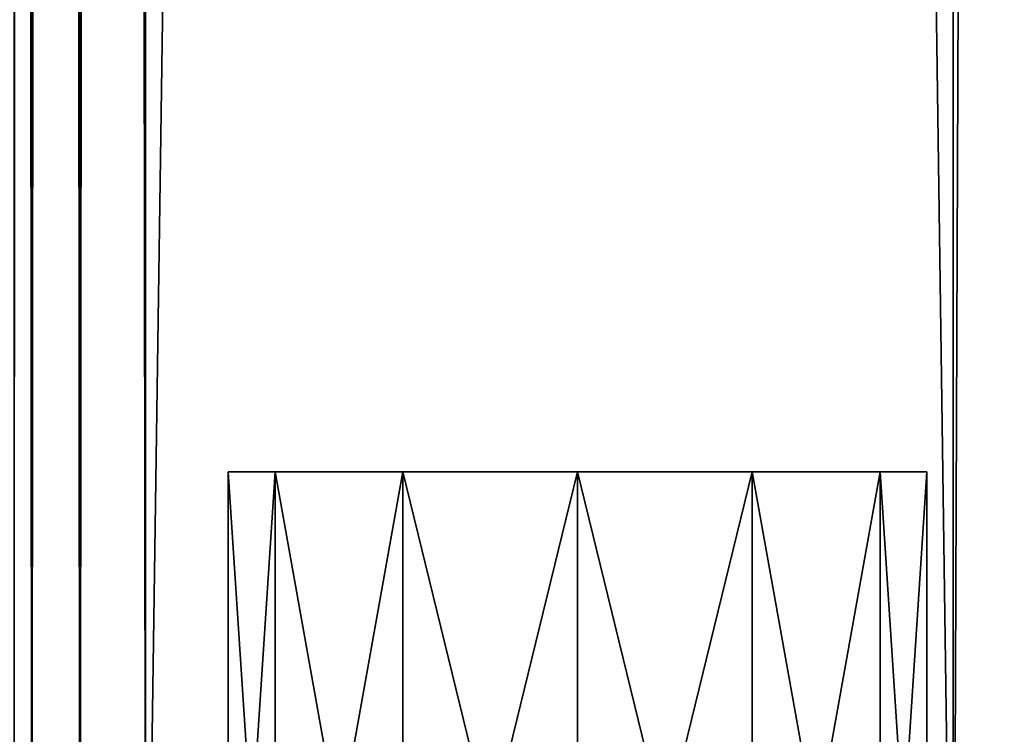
# Model space of a CAD drawing. Extents: x -200 to 200, y -832 to 754.
# Tile 205 of 256: x 160 to 186, y -735 to -716. Entities that reach past the tile are written whole.
import ezdxf

# ---------------------------------------------------------------- set-up
doc = ezdxf.new("R2010")
doc.units = 0
doc.header["$LTSCALE"] = 74.25
for name, color, linetype in [('786', 7, 'CONTINUOUS'), ('787', 7, 'CONTINUOUS'), ('791', 7, 'CONTINUOUS'), ('792', 7, 'CONTINUOUS'), ('793', 7, 'CONTINUOUS'), ('809', 7, 'CONTINUOUS'), ('810', 7, 'CONTINUOUS'), ('811', 7, 'CONTINUOUS')]:
    doc.layers.add(name, color=color, linetype=linetype)

msp = doc.modelspace()

# ---------------------------------------------------------------- linework, layer by layer
at = {"layer": '786', "color": 7, "linetype": 'CONTINUOUS'}
for points in [[(163.5, 747.2, -15), (185, -747.2, -15), (163.5, -747.2, -15), (163.5, 747.2, -15)], [(185, 747.2, -15), (185, -747.2, -15), (163.5, 747.2, -15), (185, 747.2, -15)]]:
    msp.add_3dface(points, dxfattribs=at)
at = {"layer": '787', "color": 7, "linetype": 'CONTINUOUS'}
for points in [[(163.5, 747.2, 15), (163.5, -747.2, 15), (185, 747.2, 15), (163.5, 747.2, 15)], [(185, 747.2, 15), (163.5, -747.2, 15), (185, -747.2, 15), (185, 747.2, 15)]]:
    msp.add_3dface(points, dxfattribs=at)
at = {"layer": '791', "color": 7, "linetype": 'CONTINUOUS'}
for points in [[(191.508, 747.2, 13.515), (185, 747.2, 15), (191.508, -747.2, 13.515), (191.508, 747.2, 13.515)], [(185, 747.2, 15), (185, -747.2, 15), (191.508, -747.2, 13.515), (185, 747.2, 15)], [(185, -747.2, -15), (191.508, 747.2, -13.515), (191.508, -747.2, -13.515), (185, -747.2, -15)], [(185, -747.2, -15), (185, 747.2, -15), (191.508, 747.2, -13.515), (185, -747.2, -15)]]:
    msp.add_3dface(points, dxfattribs=at)
at = {"layer": '792', "color": 7, "linetype": 'CONTINUOUS'}
for points in [[(160, 747.2, 11.5), (160.469, -747.2, 13.25), (160.469, 747.2, 13.25), (160, 747.2, 11.5)], [(160, 747.2, 11.5), (160, -66, 11.5), (160.469, -747.2, 13.25), (160, 747.2, 11.5)], [(160.469, -747.2, 13.25), (161.75, -747.2, 14.531), (160.469, 747.2, 13.25), (160.469, -747.2, 13.25)], [(160.469, 747.2, 13.25), (161.75, -747.2, 14.531), (161.75, 747.2, 14.531), (160.469, 747.2, 13.25)], [(161.75, -747.2, 14.531), (163.5, -747.2, 15), (161.75, 747.2, 14.531), (161.75, -747.2, 14.531)], [(163.5, -747.2, 15), (163.5, 747.2, 15), (161.75, 747.2, 14.531), (163.5, -747.2, 15)], [(160, -747.2, 11.5), (160.469, -747.2, 13.25), (160, -66, 11.5), (160, -747.2, 11.5)]]:
    msp.add_3dface(points, dxfattribs=at)
at = {"layer": '793', "color": 7, "linetype": 'CONTINUOUS'}
for points in [[(160.469, -747.2, -13.25), (160, -747.2, -11.5), (160.469, 747.2, -13.25), (160.469, -747.2, -13.25)], [(160, -747.2, -11.5), (160, 154, -11.5), (160.469, 747.2, -13.25), (160, -747.2, -11.5)], [(161.75, -747.2, -14.531), (160.469, -747.2, -13.25), (161.75, 747.2, -14.531), (161.75, -747.2, -14.531)], [(161.75, 747.2, -14.531), (160.469, -747.2, -13.25), (160.469, 747.2, -13.25), (161.75, 747.2, -14.531)], [(163.5, 747.2, -15), (163.5, -747.2, -15), (161.75, -747.2, -14.531), (163.5, 747.2, -15)], [(163.5, 747.2, -15), (161.75, -747.2, -14.531), (161.75, 747.2, -14.531), (163.5, 747.2, -15)]]:
    msp.add_3dface(points, dxfattribs=at)
at = {"layer": '809', "color": 7, "linetype": 'CONTINUOUS'}
for points in [[(166.946, -728.2, 4.65), (165.7, -728.2), (166.946, -728.2, -4.65), (166.946, -728.2, 4.65)], [(170.35, -728.2, 8.054), (166.946, -728.2, 4.65), (170.35, -728.2, -8.054), (170.35, -728.2, 8.054)], [(170.35, -728.2, -8.054), (166.946, -728.2, 4.65), (166.946, -728.2, -4.65), (170.35, -728.2, -8.054)], [(175, -728.2, -9.3), (170.35, -728.2, 8.054), (170.35, -728.2, -8.054), (175, -728.2, -9.3)], [(175, -728.2, 9.3), (170.35, -728.2, 8.054), (175, -728.2, -9.3), (175, -728.2, 9.3)], [(179.65, -728.2, 8.054), (175, -728.2, 9.3), (179.65, -728.2, -8.054), (179.65, -728.2, 8.054)], [(179.65, -728.2, -8.054), (175, -728.2, 9.3), (175, -728.2, -9.3), (179.65, -728.2, -8.054)], [(183.054, -728.2, -4.65), (179.65, -728.2, 8.054), (179.65, -728.2, -8.054), (183.054, -728.2, -4.65)], [(183.054, -728.2, 4.65), (179.65, -728.2, 8.054), (183.054, -728.2, -4.65), (183.054, -728.2, 4.65)], [(184.3, -728.2), (183.054, -728.2, 4.65), (183.054, -728.2, -4.65), (184.3, -728.2)]]:
    msp.add_3dface(points, dxfattribs=at)
at = {"layer": '810', "color": 7, "linetype": 'CONTINUOUS'}
for points in [[(165.7, -747.2), (166.946, -728.2, 4.65), (166.946, -747.2, 4.65), (165.7, -747.2)], [(165.7, -728.2), (166.946, -728.2, 4.65), (165.7, -747.2), (165.7, -728.2)], [(166.946, -728.2, 4.65), (170.35, -728.2, 8.054), (166.946, -747.2, 4.65), (166.946, -728.2, 4.65)], [(166.946, -747.2, 4.65), (170.35, -728.2, 8.054), (170.35, -747.2, 8.054), (166.946, -747.2, 4.65)], [(170.35, -747.2, 8.054), (175, -728.2, 9.3), (175, -747.2, 9.3), (170.35, -747.2, 8.054)], [(170.35, -728.2, 8.054), (175, -728.2, 9.3), (170.35, -747.2, 8.054), (170.35, -728.2, 8.054)], [(175, -747.2, 9.3), (179.65, -728.2, 8.054), (179.65, -747.2, 8.054), (175, -747.2, 9.3)], [(175, -728.2, 9.3), (179.65, -728.2, 8.054), (175, -747.2, 9.3), (175, -728.2, 9.3)], [(179.65, -728.2, 8.054), (183.054, -728.2, 4.65), (179.65, -747.2, 8.054), (179.65, -728.2, 8.054)], [(179.65, -747.2, 8.054), (183.054, -728.2, 4.65), (183.054, -747.2, 4.65), (179.65, -747.2, 8.054)], [(183.054, -747.2, 4.65), (184.3, -728.2), (184.3, -747.2), (183.054, -747.2, 4.65)], [(183.054, -728.2, 4.65), (184.3, -728.2), (183.054, -747.2, 4.65), (183.054, -728.2, 4.65)]]:
    msp.add_3dface(points, dxfattribs=at)
at = {"layer": '811', "color": 7, "linetype": 'CONTINUOUS'}
for points in [[(165.7, -728.2), (165.7, -747.2), (166.946, -747.2, -4.65), (165.7, -728.2)], [(166.946, -728.2, -4.65), (165.7, -728.2), (166.946, -747.2, -4.65), (166.946, -728.2, -4.65)], [(170.35, -747.2, -8.054), (166.946, -728.2, -4.65), (166.946, -747.2, -4.65), (170.35, -747.2, -8.054)], [(170.35, -728.2, -8.054), (166.946, -728.2, -4.65), (170.35, -747.2, -8.054), (170.35, -728.2, -8.054)], [(175, -747.2, -9.3), (170.35, -728.2, -8.054), (170.35, -747.2, -8.054), (175, -747.2, -9.3)], [(175, -728.2, -9.3), (170.35, -728.2, -8.054), (175, -747.2, -9.3), (175, -728.2, -9.3)], [(179.65, -747.2, -8.054), (175, -728.2, -9.3), (175, -747.2, -9.3), (179.65, -747.2, -8.054)], [(179.65, -728.2, -8.054), (175, -728.2, -9.3), (179.65, -747.2, -8.054), (179.65, -728.2, -8.054)], [(183.054, -747.2, -4.65), (179.65, -728.2, -8.054), (179.65, -747.2, -8.054), (183.054, -747.2, -4.65)], [(183.054, -728.2, -4.65), (179.65, -728.2, -8.054), (183.054, -747.2, -4.65), (183.054, -728.2, -4.65)], [(184.3, -728.2), (183.054, -728.2, -4.65), (184.3, -747.2), (184.3, -728.2)], [(184.3, -747.2), (183.054, -728.2, -4.65), (183.054, -747.2, -4.65), (184.3, -747.2)]]:
    msp.add_3dface(points, dxfattribs=at)

doc.saveas('drawing.dxf')
